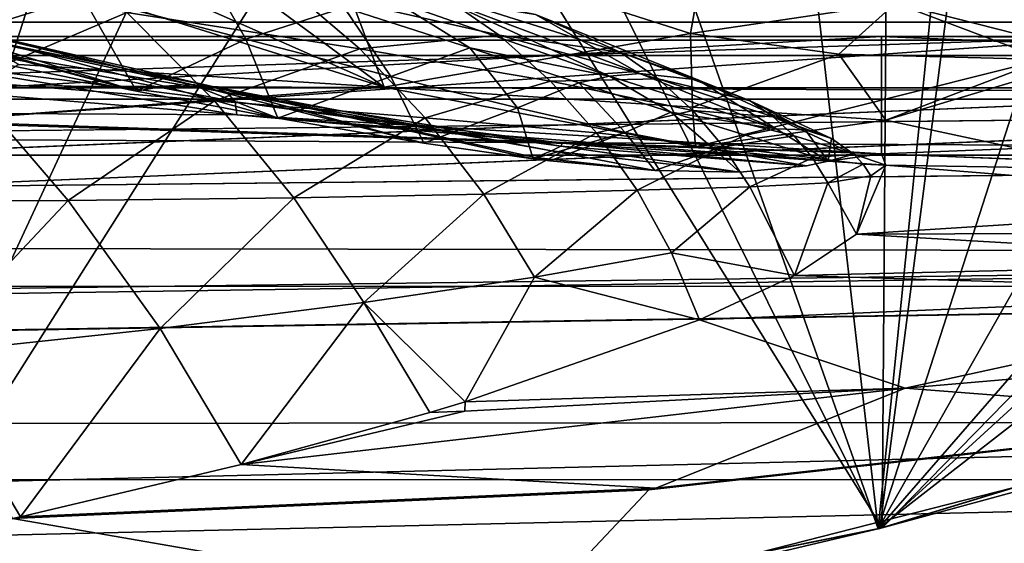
# Model space of a CAD drawing. Header units: metres. Extents: x 0 to 808, y -804 to 0.
# Tile 110 of 126: x 587 to 639, y -78 to -51. Entities that reach past the tile are written whole.
import ezdxf

# ---------------------------------------------------------------- set-up
doc = ezdxf.new("R2010")
doc.units = ezdxf.units.M

msp = doc.modelspace()

# ---------------------------------------------------------------- linework, layer by layer
at = {"layer": 'top0'}
for points in [[(34.402058, -4.519207, 2063.059814), (64.544334, -51.518902, 2063.059814), (737.401917, -51.518902, 2063.059814)], [(743.104004, -37.838261, 2063.059814), (34.402058, -4.519207, 2063.059814), (737.401917, -51.518902, 2063.059814)], [(34.402058, -4.519207, 163.059708), (743.104004, -37.838261, 163.059708), (737.401917, -51.518902, 163.059708)], [(737.401917, -51.518902, 163.059708), (64.544334, -51.518902, 163.059708), (34.402058, -4.519207, 163.059708)], [(575.437195, -88.45858, 1566.81958), (561.35553, -14.86791, 1564.892578), (597.250549, -20.886278, 1565.050171)], [(575.176331, -88.498238, 658.996399), (605.495239, -23.331985, 660.70282), (572.503723, -16.928637, 660.870483)], [(574.027771, -17.473251, 617.963867), (614.202637, -26.577866, 618.202332), (574.9823, -88.527664, 619.824524)], [(632.212646, -77.000015, 1566.519531), (575.437195, -88.45858, 1566.81958), (597.250549, -20.886278, 1565.050171)], [(632.212646, -77.000015, 1566.519531), (597.250549, -20.886278, 1565.050171), (632.556213, -29.892569, 1565.286011)], [(631.989563, -77.056259, 619.524109), (625.740479, -22.823589, 618.104004), (637.646545, -21.415346, 618.067139)], [(637.646545, -21.415346, 618.067139), (649.627686, -22.387112, 618.09259), (631.989563, -77.056259, 619.524109)], [(649.627686, -22.387112, 618.09259), (661.155518, -25.713488, 618.179688), (631.989563, -77.056259, 619.524109)], [(614.202637, -26.577866, 618.202332), (625.740479, -22.823589, 618.104004), (631.989563, -77.056259, 619.524109)], [(575.176331, -88.498238, 658.996399), (632.084717, -77.03228, 659.296631), (605.495239, -23.331985, 660.70282)], [(632.084717, -77.03228, 659.296631), (637.904785, -32.151726, 660.471863), (605.495239, -23.331985, 660.70282)], [(631.989563, -77.056259, 619.524109), (661.155518, -25.713488, 618.179688), (671.822021, -31.284773, 618.325562)], [(574.9823, -88.527664, 619.824524), (614.202637, -26.577866, 618.202332), (631.989563, -77.056259, 619.524109)], [(666.745667, -41.721039, 1565.595703), (632.212646, -77.000015, 1566.519531), (632.556213, -29.892569, 1565.286011)], [(631.989563, -77.056259, 619.524109), (671.822021, -31.284773, 618.325562), (681.14978, -38.850876, 618.523682)], [(637.904785, -32.151726, 660.471863), (632.084717, -77.03228, 659.296631), (669.161072, -43.17659, 660.183167)], [(687.625916, -60.147358, 619.08136), (631.989563, -77.056259, 619.524109), (681.14978, -38.850876, 618.523682)], [(687.625916, -60.147358, 1566.078247), (632.212646, -77.000015, 1566.519531), (666.745667, -41.721039, 1565.595703)], [(632.084717, -77.03228, 659.296631), (687.625916, -60.147358, 659.73877), (669.161072, -43.17659, 660.183167)], [(572.446289, -43.523407, 258.025757), (587.40271, -52.970856, 210.92009), (606.365784, -54.148293, 210.92009)], [(572.446289, -43.523407, 258.025757), (606.365784, -54.148293, 210.92009), (582.88739, -43.775658, 258.303192)], [(606.365784, -54.148293, 210.92009), (593.052979, -44.340527, 258.627472), (582.88739, -43.775658, 258.303192)], [(593.052979, -44.340527, 258.627472), (606.365784, -54.148293, 210.92009), (603.039551, -45.222408, 258.998566)], [(558.884705, -45.103973, 1822.396973), (582.260315, -52.078007, 1821.028442), (593.509827, -54.354393, 1851.041138)], [(561.89209, -45.574219, 1876.180054), (558.884705, -45.103973, 1822.396973), (593.509827, -54.354393, 1851.041138)], [(603.039551, -45.222408, 258.998566), (606.365784, -54.148293, 210.92009), (622.263855, -51.371399, 235.320496)], [(622.263855, -51.371399, 235.320496), (622.86261, -47.949226, 259.881287), (603.039551, -45.222408, 258.998566)], [(593.509827, -54.354393, 1851.041138), (578.427185, -49.685158, 1874.961426), (561.89209, -45.574219, 1876.180054)], [(590.701416, -49.430538, 1828.874268), (582.260315, -52.078007, 1821.028442), (581.303345, -47.000538, 1803.460449)], [(590.701416, -49.430538, 1828.874268), (596.906982, -47.687061, 1830.544556), (599.171509, -51.651829, 1854.653687)], [(596.906982, -47.687061, 1830.544556), (604.289429, -50.010891, 1856.190674), (599.171509, -51.651829, 1854.653687)], [(632.893372, -49.796844, 260.392914), (622.86261, -47.949226, 259.881287), (622.263855, -51.371399, 235.320496)], [(632.893372, -49.796844, 260.392914), (642.358765, -52.189682, 257.191833), (635.74469, -47.574886, 285.304077)], [(642.358765, -52.189682, 257.191833), (651.383789, -50.158096, 302.564972), (635.74469, -47.574886, 285.304077)], [(584.624268, -53.843201, 1659.745361), (593.001526, -50.276997, 1709.399292), (578.768677, -48.184128, 1659.429321)], [(593.001526, -50.276997, 1709.399292), (605.096741, -52.154499, 1760.236694), (601.360596, -48.959869, 1759.460815)], [(605.096741, -52.154499, 1760.236694), (612.327515, -51.458565, 1811.033813), (601.360596, -48.959869, 1759.460815)], [(601.360596, -48.959869, 1759.460815), (612.327515, -51.458565, 1811.033813), (609.422546, -49.424957, 1810.232666)], [(593.509827, -54.354393, 1851.041138), (582.260315, -52.078007, 1821.028442), (590.701416, -49.430538, 1828.874268)], [(599.171509, -51.651829, 1854.653687), (593.509827, -54.354393, 1851.041138), (590.701416, -49.430538, 1828.874268)], [(612.327515, -51.458565, 1811.033813), (618.612488, -52.340107, 1860.611694), (609.422546, -49.424957, 1810.232666)], [(609.422546, -49.424957, 1810.232666), (618.612488, -52.340107, 1860.611694), (614.214722, -50.386955, 1859.168823)], [(594.928223, -54.100361, 1873.629639), (578.427185, -49.685158, 1874.961426), (593.509827, -54.354393, 1851.041138)], [(579.695129, -50.042881, 1901.756714), (578.427185, -49.685158, 1874.961426), (596.356445, -54.009632, 1900.340942)], [(578.427185, -49.685158, 1874.961426), (594.928223, -54.100361, 1873.629639), (596.356445, -54.009632, 1900.340942)], [(596.356445, -54.009632, 1900.340942), (597.449646, -54.120232, 1927.047363), (579.695129, -50.042881, 1901.756714)], [(597.449646, -54.120232, 1927.047363), (580.665894, -50.681149, 1928.533569), (579.695129, -50.042881, 1901.756714)], [(599.171509, -51.651829, 1854.653687), (604.289429, -50.010891, 1856.190674), (606.700317, -53.60062, 1880.764771)], [(610.8125, -52.105228, 1882.125366), (604.289429, -50.010891, 1856.190674), (606.848328, -49.649117, 1856.947144)], [(604.289429, -50.010891, 1856.190674), (610.8125, -52.105228, 1882.125366), (606.700317, -53.60062, 1880.764771)], [(618.057861, -53.58255, 1908.881348), (606.848328, -49.649117, 1856.947144), (609.372864, -49.593063, 1857.695679)], [(610.8125, -52.105228, 1882.125366), (606.848328, -49.649117, 1856.947144), (618.057861, -53.58255, 1908.881348)], [(614.214722, -50.386955, 1859.168823), (619.630249, -53.442028, 1909.440796), (609.372864, -49.593063, 1857.695679)], [(619.630249, -53.442028, 1909.440796), (618.057861, -53.58255, 1908.881348), (609.372864, -49.593063, 1857.695679)], [(629.952942, -52.433849, 235.594666), (632.893372, -49.796844, 260.392914), (622.263855, -51.371399, 235.320496)], [(629.952942, -52.433849, 235.594666), (640.667542, -52.709717, 249.075653), (632.893372, -49.796844, 260.392914)], [(640.667542, -52.709717, 249.075653), (642.358765, -52.189682, 257.191833), (632.893372, -49.796844, 260.392914)], [(584.624268, -53.843201, 1659.745361), (597.557617, -54.863064, 1710.014404), (593.001526, -50.276997, 1709.399292)], [(597.557617, -54.863064, 1710.014404), (605.096741, -52.154499, 1760.236694), (593.001526, -50.276997, 1709.399292)], [(618.612488, -52.340107, 1860.611694), (622.63678, -53.764977, 1910.543823), (614.214722, -50.386955, 1859.168823)], [(614.214722, -50.386955, 1859.168823), (622.63678, -53.764977, 1910.543823), (619.630249, -53.442028, 1909.440796)], [(597.449646, -54.120232, 1927.047363), (598.207458, -54.424534, 1953.738525), (580.665894, -50.681149, 1928.533569)], [(598.207458, -54.424534, 1953.738525), (581.339111, -51.592628, 1955.280029), (580.665894, -50.681149, 1928.533569)], [(737.401917, -51.518902, 163.059708), (396.130096, -51.518902, 182.490662), (64.544334, -51.518902, 163.059708)], [(430.996582, -51.518902, 2043.136353), (737.401917, -51.518902, 2063.059814), (64.544334, -51.518902, 2063.059814)], [(479.46637, -51.518902, 184.0103), (396.130096, -51.518902, 182.490662), (737.401917, -51.518902, 163.059708)], [(430.996582, -51.518902, 2043.136353), (498.190948, -51.518902, 2041.009888), (737.401917, -51.518902, 2063.059814)], [(562.599915, -51.518902, 188.995483), (479.46637, -51.518902, 184.0103), (737.401917, -51.518902, 163.059708)], [(498.190948, -51.518902, 2041.009888), (565.275879, -51.518902, 2036.626343), (737.401917, -51.518902, 2063.059814)], [(562.599915, -51.518902, 188.995483), (645.315613, -51.518902, 197.420395), (542.844055, -54.849697, 187.495834)], [(542.844055, -54.849697, 187.495834), (645.315613, -51.518902, 197.420395), (582.724487, -55.916061, 190.725739)], [(737.401917, -51.518902, 163.059708), (645.315613, -51.518902, 197.420395), (562.599915, -51.518902, 188.995483)], [(632.175598, -57.60709, 2029.990601), (632.175598, -51.518902, 2029.990601), (564.659058, -55.400169, 2036.677002)], [(632.175598, -51.518902, 2029.990601), (565.275879, -51.518902, 2036.626343), (564.659058, -55.400169, 2036.677002)], [(737.401917, -51.518902, 2063.059814), (565.275879, -51.518902, 2036.626343), (632.175598, -51.518902, 2029.990601)], [(598.207458, -54.424534, 1953.738525), (598.6297, -54.913704, 1980.404297), (581.339111, -51.592628, 1955.280029)], [(598.6297, -54.913704, 1980.404297), (581.714783, -52.768955, 1981.984253), (581.339111, -51.592628, 1955.280029)], [(645.315613, -51.518902, 197.420395), (622.524597, -57.245205, 194.751907), (582.724487, -55.916061, 190.725739)], [(605.096741, -52.154499, 1760.236694), (614.991699, -53.829269, 1811.826294), (612.327515, -51.458565, 1811.033813)], [(606.365784, -54.148293, 210.92009), (622.368713, -55.189129, 210.92009), (622.263855, -51.371399, 235.320496)], [(614.991699, -53.829269, 1811.826294), (620.585144, -53.72406, 1861.32251), (612.327515, -51.458565, 1811.033813)], [(612.327515, -51.458565, 1811.033813), (620.585144, -53.72406, 1861.32251), (618.612488, -52.340107, 1860.611694)], [(622.263855, -51.371399, 235.320496), (622.368713, -55.189129, 210.92009), (629.952942, -52.433849, 235.594666)], [(642.388916, -58.007244, 197.062881), (622.524597, -57.245205, 194.751907), (645.315613, -51.518902, 197.420395)], [(632.175598, -51.518902, 2029.990601), (727.401917, -51.518902, 2016.598511), (737.401917, -51.518902, 2063.059814)], [(727.401917, -51.518902, 2016.598511), (632.175598, -51.518902, 2029.990601), (727.401917, -51.857319, 2016.598511)], [(632.175598, -51.518902, 2029.990601), (707.214722, -54.632435, 2019.828369), (727.401917, -51.857319, 2016.598511)], [(632.175598, -51.518902, 2029.990601), (632.175598, -57.60709, 2029.990601), (707.214722, -54.632435, 2019.828369)], [(600.836304, -55.754749, 1873.21875), (593.509827, -54.354393, 1851.041138), (599.171509, -51.651829, 1854.653687)], [(606.700317, -53.60062, 1880.764771), (600.836304, -55.754749, 1873.21875), (599.171509, -51.651829, 1854.653687)], [(606.700317, -53.60062, 1880.764771), (610.8125, -52.105228, 1882.125366), (613.272034, -55.227154, 1907.171143)], [(610.8125, -52.105228, 1882.125366), (616.462646, -53.926888, 1908.31665), (613.272034, -55.227154, 1907.171143)], [(616.462646, -53.926888, 1908.31665), (610.8125, -52.105228, 1882.125366), (618.057861, -53.58255, 1908.881348)], [(597.557617, -54.863064, 1710.014404), (608.495056, -55.746128, 1761.002075), (605.096741, -52.154499, 1760.236694)], [(605.096741, -52.154499, 1760.236694), (608.495056, -55.746128, 1761.002075), (614.991699, -53.829269, 1811.826294)], [(620.585144, -53.72406, 1861.32251), (625.34729, -54.860771, 1911.626465), (618.612488, -52.340107, 1860.611694)], [(618.612488, -52.340107, 1860.611694), (625.34729, -54.860771, 1911.626465), (622.63678, -53.764977, 1910.543823)], [(622.368713, -55.189129, 210.92009), (632.402344, -55.857307, 210.92009), (629.952942, -52.433849, 235.594666)], [(629.952942, -52.433849, 235.594666), (632.402344, -55.857307, 210.92009), (640.667542, -52.709717, 249.075653)], [(581.714783, -52.768955, 1981.984253), (598.716248, -55.578587, 2007.034302), (581.792664, -54.201504, 2008.634644)], [(598.6297, -54.913704, 1980.404297), (598.716248, -55.578587, 2007.034302), (581.714783, -52.768955, 1981.984253)], [(606.365784, -54.148293, 210.92009), (587.40271, -52.970856, 210.92009), (582.724487, -55.916061, 190.725739)], [(640.667542, -52.709717, 249.075653), (632.402344, -55.857307, 210.92009), (642.347961, -52.866772, 249.264481)], [(632.402344, -55.857307, 210.92009), (642.388916, -58.007244, 197.062881), (642.347961, -52.866772, 249.264481)], [(608.424622, -57.057762, 1899.320068), (600.836304, -55.754749, 1873.21875), (606.700317, -53.60062, 1880.764771)], [(613.272034, -55.227154, 1907.171143), (608.424622, -57.057762, 1899.320068), (606.700317, -53.60062, 1880.764771)], [(618.057861, -53.58255, 1908.881348), (621.22937, -55.445381, 1934.729492), (616.462646, -53.926888, 1908.31665)], [(619.630249, -53.442028, 1909.440796), (626.700623, -56.301331, 1961.934692), (618.057861, -53.58255, 1908.881348)], [(626.700623, -56.301331, 1961.934692), (621.22937, -55.445381, 1934.729492), (618.057861, -53.58255, 1908.881348)], [(622.63678, -53.764977, 1910.543823), (626.700623, -56.301331, 1961.934692), (619.630249, -53.442028, 1909.440796)], [(576.426453, -60.081657, 1610.114624), (589.95813, -60.01965, 1660.047974), (584.624268, -53.843201, 1659.745361)], [(606.365784, -54.148293, 210.92009), (582.724487, -55.916061, 190.725739), (622.524597, -57.245205, 194.751907)], [(589.95813, -60.01965, 1660.047974), (597.557617, -54.863064, 1710.014404), (584.624268, -53.843201, 1659.745361)], [(600.836304, -55.754749, 1873.21875), (594.928223, -54.100361, 1873.629639), (593.509827, -54.354393, 1851.041138)], [(596.356445, -54.009632, 1900.340942), (594.928223, -54.100361, 1873.629639), (600.836304, -55.754749, 1873.21875)], [(597.449646, -54.120232, 1927.047363), (596.356445, -54.009632, 1900.340942), (608.424622, -57.057762, 1899.320068)], [(608.424622, -57.057762, 1899.320068), (596.356445, -54.009632, 1900.340942), (600.836304, -55.754749, 1873.21875)], [(614.203613, -57.800331, 1925.433716), (597.449646, -54.120232, 1927.047363), (614.095581, -57.863094, 1921.823364)], [(614.095581, -57.863094, 1921.823364), (597.449646, -54.120232, 1927.047363), (608.424622, -57.057762, 1899.320068)], [(614.203613, -57.800331, 1925.433716), (615.049133, -57.457684, 1952.063965), (597.449646, -54.120232, 1927.047363)], [(615.049133, -57.457684, 1952.063965), (598.207458, -54.424534, 1953.738525), (597.449646, -54.120232, 1927.047363)], [(622.368713, -55.189129, 210.92009), (606.365784, -54.148293, 210.92009), (622.524597, -57.245205, 194.751907)], [(608.495056, -55.746128, 1761.002075), (617.387695, -56.515072, 1812.610352), (614.991699, -53.829269, 1811.826294)], [(616.462646, -53.926888, 1908.31665), (618.874512, -56.49683, 1933.832886), (613.272034, -55.227154, 1907.171143)], [(614.991699, -53.829269, 1811.826294), (622.377258, -55.360832, 1862.026611), (620.585144, -53.72406, 1861.32251)], [(614.991699, -53.829269, 1811.826294), (617.387695, -56.515072, 1812.610352), (622.377258, -55.360832, 1862.026611)], [(621.22937, -55.445381, 1934.729492), (618.874512, -56.49683, 1933.832886), (616.462646, -53.926888, 1908.31665)], [(622.377258, -55.360832, 1862.026611), (626.551697, -55.680248, 1912.160767), (620.585144, -53.72406, 1861.32251)], [(620.585144, -53.72406, 1861.32251), (626.551697, -55.680248, 1912.160767), (625.34729, -54.860771, 1911.626465)], [(625.34729, -54.860771, 1911.626465), (628.214539, -56.36594, 1962.532471), (622.63678, -53.764977, 1910.543823)], [(622.63678, -53.764977, 1910.543823), (628.214539, -56.36594, 1962.532471), (626.700623, -56.301331, 1961.934692)], [(581.792664, -54.201504, 2008.634644), (598.716248, -55.578587, 2007.034302), (564.659058, -55.400169, 2036.677002)], [(615.049133, -57.457684, 1952.063965), (615.519897, -57.214081, 1978.686646), (598.207458, -54.424534, 1953.738525)], [(615.519897, -57.214081, 1978.686646), (598.6297, -54.913704, 1980.404297), (598.207458, -54.424534, 1953.738525)], [(632.175598, -57.60709, 2029.990601), (656.592834, -58.591282, 2027.001099), (707.214722, -54.632435, 2019.828369)], [(601.668213, -59.890942, 1710.618042), (597.557617, -54.863064, 1710.014404), (589.95813, -60.01965, 1660.047974)], [(608.495056, -55.746128, 1761.002075), (597.557617, -54.863064, 1710.014404), (601.668213, -59.890942, 1710.618042)], [(615.519897, -57.214081, 1978.686646), (615.615723, -57.059845, 2005.293335), (598.6297, -54.913704, 1980.404297)], [(615.615723, -57.059845, 2005.293335), (598.716248, -55.578587, 2007.034302), (598.6297, -54.913704, 1980.404297)], [(622.368713, -55.189129, 210.92009), (622.524597, -57.245205, 194.751907), (632.402344, -55.857307, 210.92009)], [(626.551697, -55.680248, 1912.160767), (629.580444, -56.816967, 1963.120239), (625.34729, -54.860771, 1911.626465)], [(625.34729, -54.860771, 1911.626465), (629.580444, -56.816967, 1963.120239), (628.214539, -56.36594, 1962.532471)], [(564.659058, -55.400169, 2036.677002), (598.716248, -55.578587, 2007.034302), (632.175598, -57.60709, 2029.990601)], [(598.716248, -55.578587, 2007.034302), (629.402161, -57.99292, 2014.920044), (632.175598, -57.60709, 2029.990601)], [(629.402161, -57.99292, 2014.920044), (598.716248, -55.578587, 2007.034302), (615.615723, -57.059845, 2005.293335)], [(613.272034, -55.227154, 1907.171143), (614.095581, -57.863094, 1921.823364), (608.424622, -57.057762, 1899.320068)], [(618.874512, -56.49683, 1933.832886), (614.095581, -57.863094, 1921.823364), (613.272034, -55.227154, 1907.171143)], [(617.387695, -56.515072, 1812.610352), (623.968201, -57.233929, 1862.724609), (622.377258, -55.360832, 1862.026611)], [(618.874512, -56.49683, 1933.832886), (621.22937, -55.445381, 1934.729492), (623.500183, -57.38763, 1960.707153)], [(625.10614, -56.640629, 1961.326172), (621.22937, -55.445381, 1934.729492), (626.700623, -56.301331, 1961.934692)], [(621.22937, -55.445381, 1934.729492), (625.10614, -56.640629, 1961.326172), (623.500183, -57.38763, 1960.707153)], [(622.377258, -55.360832, 1862.026611), (623.968201, -57.233929, 1862.724609), (627.635742, -56.668278, 1912.690674)], [(622.377258, -55.360832, 1862.026611), (627.635742, -56.668278, 1912.690674), (626.551697, -55.680248, 1912.160767)], [(629.580444, -56.816967, 1963.120239), (626.551697, -55.680248, 1912.160767), (630.735352, -57.623852, 1963.698608)], [(626.551697, -55.680248, 1912.160767), (627.635742, -56.668278, 1912.690674), (630.735352, -57.623852, 1963.698608)], [(611.523987, -59.704006, 1761.757935), (608.495056, -55.746128, 1761.002075), (601.668213, -59.890942, 1710.618042)], [(617.387695, -56.515072, 1812.610352), (608.495056, -55.746128, 1761.002075), (611.523987, -59.704006, 1761.757935)], [(622.524597, -57.245205, 194.751907), (642.388916, -58.007244, 197.062881), (632.402344, -55.857307, 210.92009)], [(619.49054, -59.491554, 1813.386963), (617.387695, -56.515072, 1812.610352), (611.523987, -59.704006, 1761.757935)], [(618.874512, -56.49683, 1933.832886), (614.956116, -57.966988, 1925.539429), (614.095581, -57.863094, 1921.823364)], [(620.398865, -58.462021, 1951.601074), (614.956116, -57.966988, 1925.539429), (618.874512, -56.49683, 1933.832886)], [(619.49054, -59.491554, 1813.386963), (623.968201, -57.233929, 1862.724609), (617.387695, -56.515072, 1812.610352)], [(623.500183, -57.38763, 1960.707153), (620.398865, -58.462021, 1951.601074), (618.874512, -56.49683, 1933.832886)], [(623.500183, -57.38763, 1960.707153), (625.10614, -56.640629, 1961.326172), (629.402161, -57.99292, 2014.920044)], [(623.968201, -57.233929, 1862.724609), (628.585693, -57.813854, 1913.216309), (627.635742, -56.668278, 1912.690674)], [(629.402161, -57.99292, 2014.920044), (625.10614, -56.640629, 1961.326172), (626.700623, -56.301331, 1961.934692)], [(628.214539, -56.36594, 1962.532471), (629.402161, -57.99292, 2014.920044), (626.700623, -56.301331, 1961.934692)], [(627.635742, -56.668278, 1912.690674), (628.585693, -57.813854, 1913.216309), (630.735352, -57.623852, 1963.698608)], [(629.580444, -56.816967, 1963.120239), (629.402161, -57.99292, 2014.920044), (628.214539, -56.36594, 1962.532471)], [(624.825317, -58.549465, 1977.682373), (615.519897, -57.214081, 1978.686646), (615.049133, -57.457684, 1952.063965)], [(628.271851, -58.235344, 2004.019043), (615.615723, -57.059845, 2005.293335), (615.519897, -57.214081, 1978.686646)], [(624.825317, -58.549465, 1977.682373), (628.271851, -58.235344, 2004.019043), (615.519897, -57.214081, 1978.686646)], [(628.271851, -58.235344, 2004.019043), (629.402161, -57.99292, 2014.920044), (615.615723, -57.059845, 2005.293335)], [(629.580444, -56.816967, 1963.120239), (630.735352, -57.623852, 1963.698608), (629.402161, -57.99292, 2014.920044)], [(620.398865, -58.462021, 1951.601074), (615.049133, -57.457684, 1952.063965), (614.203613, -57.800331, 1925.433716)], [(620.398865, -58.462021, 1951.601074), (624.825317, -58.549465, 1977.682373), (615.049133, -57.457684, 1952.063965)], [(625.339294, -59.325039, 1863.41687), (623.968201, -57.233929, 1862.724609), (619.49054, -59.491554, 1813.386963)], [(624.825317, -58.549465, 1977.682373), (620.398865, -58.462021, 1951.601074), (623.500183, -57.38763, 1960.707153)], [(628.271851, -58.235344, 2004.019043), (623.500183, -57.38763, 1960.707153), (629.402161, -57.99292, 2014.920044)], [(628.271851, -58.235344, 2004.019043), (624.825317, -58.549465, 1977.682373), (623.500183, -57.38763, 1960.707153)], [(628.585693, -57.813854, 1913.216309), (623.968201, -57.233929, 1862.724609), (625.339294, -59.325039, 1863.41687)], [(628.585693, -57.813854, 1913.216309), (631.215698, -58.148209, 1963.984619), (630.735352, -57.623852, 1963.698608)], [(632.175598, -57.60709, 2029.990601), (629.402161, -57.99292, 2014.920044), (632.4021, -58.197758, 2014.920044)], [(630.735352, -57.623852, 1963.698608), (632.4021, -58.197758, 2014.920044), (629.402161, -57.99292, 2014.920044)], [(631.215698, -58.148209, 1963.984619), (632.4021, -58.197758, 2014.920044), (630.735352, -57.623852, 1963.698608)], [(656.592834, -58.591282, 2027.001099), (632.175598, -57.60709, 2029.990601), (632.4021, -58.197758, 2014.920044)], [(614.956116, -57.966988, 1925.539429), (614.203613, -57.800331, 1925.433716), (614.095581, -57.863094, 1921.823364)], [(614.956116, -57.966988, 1925.539429), (620.398865, -58.462021, 1951.601074), (614.203613, -57.800331, 1925.433716)], [(625.339294, -59.325039, 1863.41687), (629.389099, -59.104771, 1913.738281), (628.585693, -57.813854, 1913.216309)], [(629.389099, -59.104771, 1913.738281), (631.215698, -58.148209, 1963.984619), (628.585693, -57.813854, 1913.216309)], [(629.389099, -59.104771, 1913.738281), (631.622681, -58.745232, 1964.268799), (631.215698, -58.148209, 1963.984619)], [(632.4021, -58.197758, 2014.920044), (630.870605, -61.766499, 1922.515991), (656.508179, -60.141026, 1973.981445)], [(630.870605, -61.766499, 1922.515991), (632.4021, -58.197758, 2014.920044), (631.622681, -58.745232, 1964.268799)], [(631.622681, -58.745232, 1964.268799), (632.4021, -58.197758, 2014.920044), (631.215698, -58.148209, 1963.984619)], [(656.508179, -60.141026, 1973.981445), (656.592834, -58.591282, 2027.001099), (632.4021, -58.197758, 2014.920044)], [(630.870605, -61.766499, 1922.515991), (631.622681, -58.745232, 1964.268799), (629.389099, -59.104771, 1913.738281)], [(627.654846, -63.9198, 1868.650635), (629.389099, -59.104771, 1913.738281), (625.339294, -59.325039, 1863.41687)], [(627.654846, -63.9198, 1868.650635), (630.870605, -61.766499, 1922.515991), (629.389099, -59.104771, 1913.738281)], [(605.299744, -65.319962, 1711.21106), (611.523987, -59.704006, 1761.757935), (601.668213, -59.890942, 1710.618042)], [(605.299744, -65.319962, 1711.21106), (614.155884, -63.994419, 1762.505005), (611.523987, -59.704006, 1761.757935)], [(614.155884, -63.994419, 1762.505005), (619.49054, -59.491554, 1813.386963), (611.523987, -59.704006, 1761.757935)], [(621.278259, -62.731968, 1814.156494), (619.49054, -59.491554, 1813.386963), (614.155884, -63.994419, 1762.505005)], [(621.278259, -62.731968, 1814.156494), (625.339294, -59.325039, 1863.41687), (619.49054, -59.491554, 1813.386963)], [(621.278259, -62.731968, 1814.156494), (627.654846, -63.9198, 1868.650635), (625.339294, -59.325039, 1863.41687)], [(582.47052, -67.975624, 1609.941162), (589.95813, -60.01965, 1660.047974), (576.426453, -60.081657, 1610.114624)], [(582.47052, -67.975624, 1609.941162), (594.731018, -66.665855, 1660.338257), (589.95813, -60.01965, 1660.047974)], [(594.731018, -66.665855, 1660.338257), (601.668213, -59.890942, 1710.618042), (589.95813, -60.01965, 1660.047974)], [(594.731018, -66.665855, 1660.338257), (605.299744, -65.319962, 1711.21106), (601.668213, -59.890942, 1710.618042)], [(630.870605, -61.766499, 1922.515991), (656.430176, -61.688904, 1920.960938), (656.508179, -60.141026, 1973.981445)], [(631.989563, -77.056259, 619.524109), (687.625916, -60.147358, 619.08136), (632.084717, -77.03228, 659.296631)], [(632.084717, -77.03228, 659.296631), (687.625916, -60.147358, 619.08136), (687.625916, -60.147358, 659.73877)], [(632.212646, -77.000015, 1566.519531), (687.625916, -60.147358, 1566.078247), (652.953613, -71.370918, 1606.646362)], [(630.870605, -61.766499, 1922.515991), (627.654846, -63.9198, 1868.650635), (656.352173, -63.236778, 1867.94043)], [(656.430176, -61.688904, 1920.960938), (630.870605, -61.766499, 1922.515991), (656.352173, -63.236778, 1867.94043)], [(614.155884, -63.994419, 1762.505005), (622.731628, -66.207794, 1814.919922), (621.278259, -62.731968, 1814.156494)], [(622.731628, -66.207794, 1814.919922), (627.654846, -63.9198, 1868.650635), (621.278259, -62.731968, 1814.156494)], [(656.352173, -63.236778, 1867.94043), (627.654846, -63.9198, 1868.650635), (656.281616, -64.784325, 1814.920044)], [(605.299744, -65.319962, 1711.21106), (610.560913, -70.462479, 1724.660767), (614.155884, -63.994419, 1762.505005)], [(610.560913, -70.462479, 1724.660767), (622.731628, -66.207794, 1814.919922), (614.155884, -63.994419, 1762.505005)], [(627.654846, -63.9198, 1868.650635), (622.731628, -66.207794, 1814.919922), (656.281616, -64.784325, 1814.920044)], [(656.281616, -64.784325, 1814.920044), (622.731628, -66.207794, 1814.919922), (633.399597, -69.762184, 1712.911987)], [(656.187805, -67.79805, 1712.220581), (656.281616, -64.784325, 1814.920044), (633.399597, -69.762184, 1712.911987)], [(594.731018, -66.665855, 1660.338257), (598.937439, -73.723839, 1660.759277), (605.299744, -65.319962, 1711.21106)], [(598.937439, -73.723839, 1660.759277), (608.726685, -71.017281, 1713.585571), (605.299744, -65.319962, 1711.21106)], [(605.299744, -65.319962, 1711.21106), (608.726685, -71.017281, 1713.585571), (610.560913, -70.462479, 1724.660767)], [(633.399597, -69.762184, 1712.911987), (622.731628, -66.207794, 1814.919922), (610.560913, -70.462479, 1724.660767)], [(582.47052, -67.975624, 1609.941162), (587.484253, -76.424942, 1608.269531), (594.731018, -66.665855, 1660.338257)], [(587.484253, -76.424942, 1608.269531), (598.937439, -73.723839, 1660.759277), (594.731018, -66.665855, 1660.338257)], [(656.187805, -67.79805, 1712.220581), (633.399597, -69.762184, 1712.911987), (653.240234, -71.287537, 1608.008789)], [(587.071899, -76.514389, 1606.511597), (587.483704, -76.425751, 1608.265381), (582.47052, -67.975624, 1609.941162)], [(582.47052, -67.975624, 1609.941162), (587.483704, -76.425751, 1608.265381), (587.484253, -76.424942, 1608.269531)], [(633.399597, -69.762184, 1712.911987), (598.937439, -73.723839, 1660.759277), (620.453674, -74.942093, 1608.117676)], [(633.399597, -69.762184, 1712.911987), (610.549316, -70.95475, 1713.538452), (598.937439, -73.723839, 1660.759277)], [(633.399597, -69.762184, 1712.911987), (610.560913, -70.462479, 1724.660767), (610.549316, -70.95475, 1713.538452)], [(653.240234, -71.287537, 1608.008789), (633.399597, -69.762184, 1712.911987), (620.453674, -74.942093, 1608.117676)], [(610.560913, -70.462479, 1724.660767), (608.726685, -71.017281, 1713.585571), (610.549316, -70.95475, 1713.538452)], [(610.549316, -70.95475, 1713.538452), (608.726685, -71.017281, 1713.585571), (598.937439, -73.723839, 1660.759277)], [(652.953613, -71.370918, 1606.646362), (620.097961, -75.036163, 1606.550415), (614.252258, -81.240448, 1606.387939)], [(632.212646, -77.000015, 1566.519531), (652.953613, -71.370918, 1606.646362), (614.252258, -81.240448, 1606.387939)], [(620.453674, -74.942093, 1608.117676), (620.097961, -75.036163, 1606.550415), (652.953613, -71.370918, 1606.646362)], [(653.240234, -71.287537, 1608.008789), (620.453674, -74.942093, 1608.117676), (652.953613, -71.370918, 1606.646362)], [(620.453674, -74.942093, 1608.117676), (598.937439, -73.723839, 1660.759277), (587.484253, -76.424942, 1608.269531)], [(620.097961, -75.036163, 1606.550415), (587.071899, -76.514389, 1606.511597), (614.252258, -81.240448, 1606.387939)], [(587.483704, -76.425751, 1608.265381), (587.071899, -76.514389, 1606.511597), (620.097961, -75.036163, 1606.550415)], [(587.484253, -76.424942, 1608.269531), (587.483704, -76.425751, 1608.265381), (620.453674, -74.942093, 1608.117676)], [(587.483704, -76.425751, 1608.265381), (620.097961, -75.036163, 1606.550415), (620.453674, -74.942093, 1608.117676)], [(614.252258, -81.240448, 1606.387939), (587.071899, -76.514389, 1606.511597), (574.982361, -88.528107, 1606.197021)], [(574.9823, -88.527664, 619.824524), (631.989563, -77.056259, 619.524109), (575.176331, -88.498238, 658.996399)], [(575.176331, -88.498238, 658.996399), (631.989563, -77.056259, 619.524109), (632.084717, -77.03228, 659.296631)], [(575.437195, -88.45858, 1566.81958), (632.212646, -77.000015, 1566.519531), (614.252258, -81.240448, 1606.387939)]]:
    msp.add_3dface(points, dxfattribs=at)
at = {"layer": 'top0123458'}
for points in [[(783.110596, -12.961353, 160.059708), (61.568436, -50.772526, 160.059708), (20.921553, -12.961353, 160.059708)], [(742.989197, -50.77253, 160.059708), (61.568436, -50.772526, 160.059708), (783.110596, -12.961353, 160.059708)], [(783.110596, -15.961353, 163.059708), (20.921553, -15.961353, 163.059708), (744.686096, -52.504578, 163.059708)], [(744.686096, -52.504578, 163.059708), (20.921553, -15.961353, 163.059708), (59.607479, -52.504585, 163.059708)], [(61.568436, -50.772526, 160.059708), (742.989197, -50.77253, 160.059708), (120.582596, -76.835205, 114.917824)], [(742.989197, -50.77253, 160.059708), (680.857727, -82.481476, 105.138191), (120.582596, -76.835205, 114.917824)], [(59.607479, -52.504585, 163.059708), (118.575211, -78.546761, 117.953323), (744.686096, -52.504578, 163.059708)], [(118.575211, -78.546761, 117.953323), (682.522278, -84.230042, 108.109589), (744.686096, -52.504578, 163.059708)], [(120.582596, -727.197693, 114.917824), (120.582596, -76.835205, 114.917824), (602.851624, -402.016144, 106.499786)], [(120.582596, -76.835205, 114.917824), (603.975037, -389.770264, 106.480179), (602.851624, -402.016144, 106.499786)], [(680.857727, -82.481476, 105.138191), (622.559387, -354.430237, 106.155792), (120.582596, -76.835205, 114.917824)], [(622.559387, -354.430237, 106.155792), (612.976318, -366.514282, 106.323059), (120.582596, -76.835205, 114.917824)], [(120.582596, -76.835205, 114.917824), (612.976318, -366.514282, 106.323059), (607.575745, -377.245148, 106.417328)], [(607.575745, -377.245148, 106.417328), (603.975037, -389.770264, 106.480179), (120.582596, -76.835205, 114.917824)]]:
    msp.add_3dface(points, dxfattribs=at)
at = {"layer": 'top0123459'}
for points in [[(13.016086, -13.016327, 2065.280029), (51.714104, -51.714348, 2065.280029), (791.016113, -13.016327, 2065.280029)], [(51.714104, -51.714348, 2065.280029), (751.684326, -51.714348, 2065.280029), (791.016113, -13.016327, 2065.280029)], [(788.016113, -16.016327, 2063.023926), (54.184959, -54.185204, 2063.023926), (16.016085, -16.016327, 2063.023926)], [(749.625977, -54.185204, 2063.023926), (54.184959, -54.185204, 2063.023926), (788.016113, -16.016327, 2063.023926)], [(751.684326, -51.714348, 2065.280029), (51.714104, -51.714348, 2065.280029), (744.18219, -54.775112, 2076.154541)], [(51.714104, -51.714348, 2065.280029), (54.774872, -54.775112, 2076.154541), (744.18219, -54.775112, 2076.154541)], [(57.672646, -57.67289, 2075.415527), (54.184959, -54.185204, 2063.023926), (741.070984, -57.67289, 2075.415527)], [(54.184959, -54.185204, 2063.023926), (749.625977, -54.185204, 2063.023926), (741.070984, -57.67289, 2075.415527)], [(744.18219, -54.775112, 2076.154541), (54.774872, -54.775112, 2076.154541), (81.416359, -61.669857, 2094.729492)], [(727.559265, -62.761993, 2097.011963), (744.18219, -54.775112, 2076.154541), (81.416359, -61.669857, 2094.729492)], [(57.672646, -57.67289, 2075.415527), (741.070984, -57.67289, 2075.415527), (84.936157, -64.420471, 2093.589355)], [(741.070984, -57.67289, 2075.415527), (726.523193, -64.483292, 2093.723389), (84.936157, -64.420471, 2093.589355)], [(727.559265, -62.761993, 2097.011963), (81.416359, -61.669857, 2094.729492), (105.854675, -70.809113, 2111.02002)], [(108.399345, -71.954971, 2112.716309), (727.559265, -62.761993, 2097.011963), (105.854675, -70.809113, 2111.02002)], [(713.466736, -71.481468, 2112.022461), (727.559265, -62.761993, 2097.011963), (108.399345, -71.954971, 2112.716309)], [(726.523193, -64.483292, 2093.723389), (111.085014, -74.374359, 2111.02002), (84.936157, -64.420471, 2093.589355)], [(111.362381, -74.50135, 2111.204834), (111.085014, -74.374359, 2111.02002), (726.523193, -64.483292, 2093.723389)], [(710.107361, -74.514999, 2111.224854), (111.362381, -74.50135, 2111.204834), (726.523193, -64.483292, 2093.723389)], [(133.415726, -85.637718, 2129.39209), (713.466736, -71.481468, 2112.022461), (108.399345, -71.954971, 2112.716309)], [(698.934387, -82.023651, 2125.519043), (713.466736, -71.481468, 2112.022461), (133.415726, -85.637718, 2129.39209)], [(135.748489, -87.847626, 2127.460693), (111.362381, -74.50135, 2111.204834), (710.107361, -74.514999, 2111.224854)], [(691.558655, -88.324097, 2127.947998), (135.748489, -87.847626, 2127.460693), (710.107361, -74.514999, 2111.224854)]]:
    msp.add_3dface(points, dxfattribs=at)

doc.saveas('drawing.dxf')
